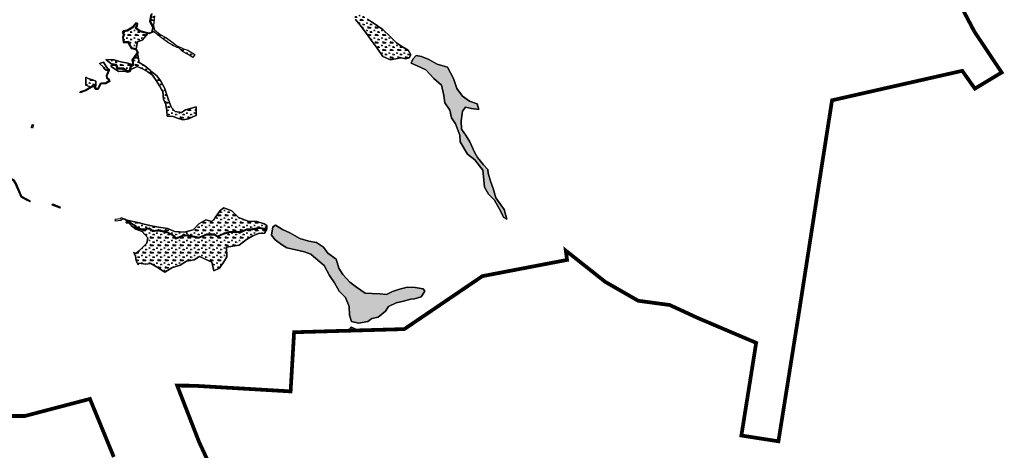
# Model space of a CAD drawing. Extents: x -23778 to 2010688, y -9045 to 873115.
# Tile 15 of 23: x 2005435 to 2010688, y 854028 to 856324. Entities that reach past the tile are written whole.
import ezdxf

# ---------------------------------------------------------------- set-up
doc = ezdxf.new("R2010")
doc.units = 0
doc.header["$MEASUREMENT"] = 0
doc.linetypes.add('PHANTOM2', pattern=[1.25, 0.625, -0.125, 0.125, -0.125, 0.125, -0.125])
for name, color, linetype in [('ce-prop-main', 4, 'PHANTOM2'), ('ce-wtln-abfp', 1, 'Continuous'), ('ce-wtln-ajrs', 1, 'Continuous'), ('ce-wtln-patt', 8, 'Continuous')]:
    doc.layers.add(name, color=color, linetype=linetype)
pattern_1 = [(0, (12, 0.8), (40, 40), [6, -1.2, 1.6, -1.2, 6, -24]), (0, (10, 2), (40, 40), [4, -3, 6, -3, 4, -20]), (0, (24, 18), (40, 40), [5, -2, 5, -28]), (0, (4, 26), (40, 40), [2, -4, 2, -32]), (90, (8, 26), (-40, 40), [3.6, -36.4]), (90, (20, 2), (-40, 40), [4, -36]), (90, (30, 18), (-40, 40), [4, -36]), (45, (25.2, 1.6), (0, 40), [4, -52.5685425]), (135, (14.8, 1.6), (-40, 4e-15), [4, -52.5685425]), (63.4349488, (24, 1.8), (2e-09, 40), [4, -85.4427191]), (75.96375653, (22, 2), (1e-09, 39.999999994), [4, -160.92422504]), (75.96375653, (32, 18), (1e-09, 39.999999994), [3.2, -161.72422504]), (75.96375653, (8.8, 26), (1e-09, 39.999999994), [2.8, -162.12422504]), (104.03624347, (18, 2), (-1e-09, 39.999999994), [4, -160.92422504]), (104.03624347, (28, 18), (-1e-09, 39.999999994), [3.2, -161.72422504]), (104.03624347, (7.2, 26), (-1e-09, 39.999999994), [2.8, -162.12422504]), (116.5650512, (16, 1.8), (-2e-08, 40), [4, -85.4426719])]

msp = doc.modelspace()

# ---------------------------------------------------------------- hatches: boundary and pattern name
at = {"layer": 'ce-wtln-patt'}
h = msp.add_hatch(dxfattribs=at)
h.set_pattern_fill('GRASS2', color=256, scale=40)
h.set_pattern_definition(pattern_1)
h.paths.add_polyline_path([(2006164.4, 856355.7), (2006139.7, 856355.9), (2006132.4, 856316.2), (2006148.1, 856283.1), (2006146.2, 856275.4), (2006143.2, 856263.3), (2006164.3, 856248.3), (2006190.9, 856227.4), (2006228.6, 856199.8), (2006259.8, 856183.1), (2006285.3, 856172.9), (2006303, 856154.1), (2006334.5, 856137.9), (2006359.3, 856123.2), (2006369.6, 856138.9), (2006331.5, 856161), (2006309.3, 856169), (2006271.6, 856185.8), (2006246.6, 856205.9), (2006218.8, 856227.4), (2006185.3, 856244.4), (2006154.3, 856270.3), (2006149.5, 856291.2), (2006154.4, 856344)])
h = msp.add_hatch(dxfattribs=at)
h.set_pattern_fill('GRASS2', color=256, scale=40)
h.set_pattern_definition(pattern_1)
h.paths.add_polyline_path([(2007221.4, 856347.3), (2007213, 856347.4), (2007227.2, 856324.1), (2007251.3, 856293.9), (2007267.6, 856273.5), (2007285.1, 856249.7), (2007311, 856214.5), (2007342.5, 856171.6), (2007372.5, 856127.4), (2007414.1, 856110.7), (2007468.4, 856120.1), (2007495.8, 856114.9), (2007513.9, 856120.4), (2007522.2, 856136.2), (2007507.3, 856161.9), (2007468.9, 856183.9), (2007445.2, 856200.2), (2007414, 856233.3), (2007372.6, 856272), (2007344.2, 856290.9), (2007331.4, 856299.4), (2007312.7, 856312.6), (2007291.6, 856327.5), (2007279.8, 856335.8), (2007266.2, 856346.7), (2007265.9, 856346.9), (2007224.3, 856347.3), (2007225.3, 856346.3), (2007224, 856344.8)])
h = msp.add_hatch(dxfattribs=at)
h.set_pattern_fill('GRASS2', color=256, scale=40)
h.set_pattern_definition(pattern_1)
h.paths.add_polyline_path([(2006118.8, 856250), (2006075.4, 856261.7), (2006053.4, 856278.5), (2006059.9, 856290.5), (2006061.2, 856300.9), (2006056.2, 856302.9), (2006038.4, 856281.7), (2006010.9, 856265), (2005989.1, 856260.9), (2005985.9, 856256), (2005994.1, 856242.9), (2005987.3, 856229.3), (2005990.2, 856206), (2006015, 856207.2), (2006032.5, 856174.5), (2006057.1, 856168.3), (2006064.5, 856206.6), (2006088.3, 856214.5)])
h = msp.add_hatch(dxfattribs=at)
h.set_pattern_fill('GRASS2', color=256, scale=40)
h.set_pattern_definition(pattern_1)
h.paths.add_polyline_path([(2005988.3, 856061.2), (2005955.6, 856061.8), (2005948.6, 856081.6), (2005931.1, 856083.6), (2005920.9, 856075.9), (2005922.9, 856074.2), (2005962.7, 856047.4), (2005994.4, 856048.9), (2006010.3, 856044.3), (2006025.4, 856047.4), (2006028.7, 856057.6), (2006062.3, 856074), (2006093.9, 856060.4), (2006118.1, 856045.6), (2006143.2, 856029), (2006163.7, 855998.9), (2006180.8, 855971.9), (2006192, 855951.4), (2006198.1, 855940.3), (2006203, 855900.8), (2006215.3, 855871.3), (2006220.5, 855837.9), (2006222.6, 855810.3), (2006254.7, 855807.3), (2006277.1, 855798.4), (2006305.7, 855790.3), (2006336.2, 855794.9), (2006361.6, 855807.9), (2006375.9, 855813.1), (2006375.9, 855859.8), (2006320.4, 855842.5), (2006299.2, 855828.8), (2006263.9, 855834.2), (2006242.5, 855858.4), (2006225.1, 855907.2), (2006207.7, 855960.7), (2006188.2, 855996.3), (2006166.7, 856024.1), (2006140.6, 856046.5), (2006133.9, 856052.2), (2006124.6, 856059.7), (2006102.5, 856077.7), (2006073.3, 856096.6), (2006065.7, 856134), (2006063.5, 856144.5), (2006058.3, 856137.3), (2006051, 856127.4), (2006038.1, 856109.7), (2006043, 856083.9), (2006029.9, 856073.4), (2006023.4, 856049), (2006010, 856046.3)])
h = msp.add_hatch(dxfattribs=at)
h.set_pattern_fill('GRASS2', color=256, scale=40)
h.set_pattern_definition(pattern_1)
h.paths.add_polyline_path([(2006375.9, 855813.1), (2006375.9, 855859.8), (2006320.4, 855842.5), (2006299.2, 855828.8), (2006263.9, 855834.2), (2006242.5, 855858.4), (2006225.1, 855907.2), (2006207.7, 855960.7), (2006188.2, 855996.3), (2006166.7, 856024.1), (2006140.6, 856046.5), (2006133.9, 856052.2), (2006124.6, 856059.7), (2006102.5, 856077.7), (2006073.3, 856096.6), (2006065.7, 856134), (2006063.5, 856144.5), (2006058.3, 856137.3), (2006051, 856127.4), (2006038.1, 856109.7), (2006043, 856083.9), (2006029.9, 856073.4), (2006022.8, 856046.9), (2006025.4, 856047.4), (2006028.7, 856057.6), (2006062.3, 856074), (2006093.9, 856060.4), (2006118.1, 856045.6), (2006143.2, 856029), (2006163.7, 855998.9), (2006180.8, 855971.9), (2006192, 855951.4), (2006198.1, 855940.3), (2006203, 855900.8), (2006215.3, 855871.3), (2006220.5, 855837.9), (2006222.6, 855810.3), (2006254.7, 855807.3), (2006277.1, 855798.4), (2006305.7, 855790.3), (2006336.2, 855794.9), (2006361.6, 855807.9)], flags=17)
h = msp.add_hatch(dxfattribs=at)
h.set_pattern_fill('GRASS2', color=256, scale=40)
h.set_pattern_definition(pattern_1)
h.paths.add_polyline_path([(2007750.1, 856011.1), (2007717.9, 856070.5), (2007662.2, 856087.5), (2007618.4, 856112.5), (2007579.6, 856127.3), (2007550.3, 856133.8), (2007531.9, 856112.7), (2007523.7, 856093), (2007551.9, 856080.1), (2007602.9, 856057.4), (2007645.5, 856011), (2007686.3, 855974), (2007697.4, 855919.1), (2007703, 855881.1), (2007729.6, 855842), (2007739, 855801.4), (2007759.8, 855767.9), (2007783.6, 855708), (2007785.8, 855673), (2007824.2, 855606.9), (2007864.3, 855577.6), (2007905.5, 855522.2), (2007910.3, 855487.2), (2007914.6, 855431.9), (2007935.5, 855393.5), (2007968.9, 855361.8), (2007993.2, 855317.7), (2008018.1, 855268.5), (2008033.6, 855260.4), (2008020.1, 855311.7), (2007976.2, 855374.3), (2007960.4, 855424.6), (2007947.5, 855463.9), (2007935.3, 855506.2), (2007933.4, 855525.7), (2007909.1, 855550.6), (2007878.3, 855589.3), (2007864.1, 855614.8), (2007836.4, 855672.2), (2007817.5, 855704.9), (2007791.6, 855740.6), (2007790.6, 855785.3), (2007796.9, 855836.6), (2007813.2, 855858), (2007845.1, 855850.8), (2007884, 855845.3), (2007876.6, 855874.7), (2007835.3, 855889.9), (2007797.8, 855916.7), (2007766.8, 855957.5)])
h = msp.add_hatch(dxfattribs=at)
h.set_pattern_fill('GRASS2', color=256, scale=40)
h.set_pattern_definition(pattern_1)
h.paths.add_polyline_path([(2005881.4, 856096.7), (2005861.3, 856091.1), (2005881.8, 856070.4), (2005887.9, 856062), (2005896.8, 856054.8), (2005907.8, 856052.3), (2005908.1, 856059.9), (2005905.6, 856060.7)])
h = msp.add_hatch(dxfattribs=at)
h.set_pattern_fill('GRASS2', color=256, scale=40)
h.set_pattern_definition(pattern_1)
h.paths.add_polyline_path([(2006034.6, 856084.4), (2006012.4, 856092.6), (2005975.6, 856099.1), (2005962.7, 856102.6), (2005939.7, 856110.5), (2005929.1, 856110.2), (2005894.1, 856111.9), (2005895.6, 856109.4), (2005927.9, 856085.9), (2005929.2, 856087.8), (2005951.5, 856085.3), (2005958.4, 856065.7), (2005989.5, 856065.2), (2006010.9, 856050.5), (2006020.2, 856052.4), (2006026.4, 856075.7), (2006036.4, 856083.7)])
h = msp.add_hatch(dxfattribs=at)
h.set_pattern_fill('GRASS2', color=256, scale=40)
h.set_pattern_definition(pattern_1)
h.paths.add_polyline_path([(2005842.1, 855996.8), (2005829, 856001.4), (2005800.7, 856010), (2005788.7, 856017.8), (2005788.8, 856004.5), (2005788.3, 855975.7), (2005805.5, 855968), (2005812, 855964.1), (2005826.4, 855972.3), (2005832, 855972.8), (2005839.2, 855962), (2005840.2, 855967.3), (2005841.4, 855972.6)])
h = msp.add_hatch(dxfattribs=at)
h.set_pattern_fill('GRASS2', color=256, scale=40)
h.set_pattern_definition(pattern_1)
h.paths.add_polyline_path([(2006739, 855236), (2006700.2, 855247.3), (2006654.1, 855249.8), (2006602.3, 855269.8), (2006567.1, 855304.1), (2006523.9, 855321.1), (2006504.1, 855305.9), (2006477.1, 855266.5), (2006460.5, 855248.8), (2006428.7, 855257.6), (2006391.5, 855236.2), (2006361, 855204.1), (2006313.7, 855192), (2006261, 855194.4), (2006226.3, 855211.4), (2006176.5, 855217.2), (2006128.9, 855225.9), (2006085.1, 855237.8), (2006074.5, 855240.4), (2006041.2, 855248.4), (2006008.6, 855255), (2006008.2, 855253.6), (2006030.1, 855239.5), (2006048.8, 855228.8), (2006061.9, 855213.5), (2006082.8, 855208.2), (2006099.4, 855207.5), (2006128, 855212.6), (2006144.8, 855197.6), (2006174.7, 855201.2), (2006207.5, 855195.7), (2006226.4, 855189.6), (2006258.2, 855173.4), (2006268.7, 855159.4), (2006304.4, 855172.9), (2006332.5, 855177.3), (2006350.7, 855170.9), (2006378.1, 855166.3), (2006389.5, 855162.5), (2006403.2, 855168.9), (2006431.7, 855180), (2006475, 855179.9), (2006490.5, 855170), (2006507.9, 855177.8), (2006527.3, 855185), (2006555.1, 855192.8), (2006594.6, 855194.8), (2006614.4, 855192.9), (2006644.6, 855207.2), (2006668.9, 855207), (2006697.3, 855211.7), (2006712.7, 855215.4), (2006729.3, 855212), (2006753.5, 855211), (2006753.2, 855227.5)])
h = msp.add_hatch(dxfattribs=at)
h.set_pattern_fill('GRASS2', color=256, scale=40)
h.set_pattern_definition(pattern_1)
h.paths.add_polyline_path([(2006538, 855110.8), (2006606.3, 855121.7), (2006644.5, 855152.7), (2006674.6, 855170.4), (2006708.8, 855183.6), (2006740.9, 855185.7), (2006753.3, 855208), (2006728.9, 855209), (2006712.8, 855212.3), (2006697.9, 855208.7), (2006669.2, 855204), (2006645.3, 855204.2), (2006614.9, 855189.8), (2006594.5, 855191.8), (2006555.6, 855189.9), (2006528.3, 855182.2), (2006509.1, 855175), (2006490.2, 855166.6), (2006474.2, 855176.9), (2006432.2, 855177), (2006404.4, 855166.1), (2006389.7, 855159.3), (2006377.4, 855163.4), (2006349.9, 855168), (2006332.2, 855174.2), (2006305.2, 855170), (2006267.6, 855155.8), (2006256.2, 855171), (2006225.3, 855186.8), (2006206.8, 855192.7), (2006174.6, 855198.2), (2006154.1, 855195.7), (2006143.8, 855194.4), (2006127.1, 855209.4), (2006099.6, 855204.5), (2006082.4, 855205.2), (2006060.3, 855210.8), (2006046.8, 855226.5), (2006028.5, 855236.9), (2006014.5, 855246), (2006007, 855250.8), (2006002.8, 855240.4), (2006018.2, 855238.7), (2006029.8, 855226.1), (2006055, 855206.8), (2006088.3, 855195.3), (2006118, 855161.3), (2006112.6, 855132.1), (2006075, 855094.1), (2006054.8, 855077.9), (2006044.4, 855083), (2006049.4, 855068.9), (2006052.5, 855066.2), (2006055.7, 855038.9), (2006066.6, 855017.6), (2006071.6, 855025.6), (2006108.3, 855021.3), (2006135.1, 855023.2), (2006165.7, 855006.3), (2006209.9, 854978), (2006247.3, 855001.2), (2006291.9, 855015.7), (2006324.3, 855036.3), (2006366.3, 855044.1), (2006393.7, 855061.9), (2006460.9, 855031.2), (2006470.1, 854984.3), (2006501.9, 854998.5), (2006527.7, 855039.1), (2006539.4, 855060)])
h = msp.add_hatch(dxfattribs=at)
h.set_pattern_fill('GRASS2', color=256, scale=40)
h.set_pattern_definition(pattern_1)
h.paths.add_polyline_path([(2007403.2, 854794.4), (2007443.9, 854813.8), (2007482.9, 854823.6), (2007522.2, 854833.9), (2007540.7, 854835.2), (2007578, 854845.7), (2007596.6, 854876.8), (2007587.2, 854888.5), (2007545.2, 854896.7), (2007502.1, 854897.5), (2007456.5, 854885.5), (2007424.9, 854874.4), (2007391.8, 854858.9), (2007356.1, 854863.1), (2007313.4, 854863.7), (2007277.9, 854866.5), (2007232.5, 854897.5), (2007196.2, 854925.1), (2007159.6, 854965.7), (2007137, 854998.9), (2007123.2, 855046.5), (2007079.6, 855078.4), (2007055.5, 855111.2), (2007017.8, 855136), (2006977.1, 855143.1), (2006929.9, 855158.2), (2006876.8, 855186.7), (2006836.6, 855204.7), (2006800.8, 855229.3), (2006786.4, 855220.2), (2006778, 855174.7), (2006798.7, 855150), (2006832.1, 855125.4), (2006861.1, 855107.7), (2006907.9, 855097.6), (2006954.4, 855085.7), (2006988.2, 855073.2), (2007028.1, 855040.5), (2007059.2, 855012.8), (2007087.9, 854959.5), (2007113.9, 854921.4), (2007139, 854877.1), (2007173.1, 854842.9), (2007192.4, 854794.2), (2007195.4, 854749.2), (2007206.3, 854714), (2007243.5, 854705.6), (2007292.9, 854714.4), (2007313.9, 854730), (2007346.9, 854737.4), (2007387.2, 854770.3)])
h = msp.add_hatch(dxfattribs=at)
h.set_pattern_fill('GRASS2', color=256, scale=40)
h.set_pattern_definition(pattern_1)
h.paths.add_polyline_path([(2007232.6, 854672.1), (2007203.6, 854685.3), (2007192.9, 854667.7), (2007194, 854664.3), (2007230.5, 854665.3)])
h = msp.add_hatch(dxfattribs=at)
h.set_pattern_fill('GRASS2', color=256, scale=40)
h.set_pattern_definition(pattern_1)
h.paths.add_polyline_path([(2007249.8, 854669.1), (2007235.5, 854671.2), (2007233.7, 854665.4), (2007247.6, 854665.8)])

# ---------------------------------------------------------------- linework, layer by layer
at = {"layer": 'ce-prop-main', "color": 10, "linetype": 'Continuous', "flags": 128}
for points in [[(2010389.9, 856559.3, 20, 20, 0.037703), (2010528.5, 856260.9, 20, 20, 0), (2010674.2, 856042.4, 20, 20, 0), (2010531.3, 855956.3, 20, 20, 0), (2010464, 856051.4, 20, 20, 0), (2009769.3, 855894.2, 20, 20, 0), (2009714.2, 855542.7, 20, 20, 0), (2009591.6, 854755.1, 20, 20, 0), (2009483.2, 854076.1, 20, 20, 0), (2009285.6, 854106.9, 20, 20, 0), (2009364.5, 854601.2, 20, 20, 0), (2009053.6, 854733.3, 20, 20, 0), (2008903.5, 854802.7, 20, 20, 0), (2008735, 854825.4, 20, 20, 0), (2008559.6, 854926, 20, 20, 0), (2008348.8, 855092.6, 20, 20, 0), (2008355.5, 855043.1, 20, 20, 0), (2007903.8, 854956.7, 20, 20, 0), (2007487.5, 854674.3, 20, 20, 0), (2006899.1, 854657.6, 20, 20, 0), (2006880.5, 854342.2, 20, 20, 0), (2006368.5, 854372.2, 20, 20, 0), (2006275.3, 854373.2, 20, 20, 0), (2006392.3, 854072.2, 20, 20, 0), (2006660.9, 853495.7, 20, 20, 0)], [(2005937.2, 853992.5, 20, 20, 0), (2005809.9, 854302.1, 20, 20, 0), (2005463, 854211.1, 20, 20, 0), (2005199.9, 854211.1, 20, 20, 0), (2005213.8, 853714.6, 20, 20, 0)]]:
    msp.add_lwpolyline(points, format="xyseb", dxfattribs=at)
at = {"layer": 'ce-wtln-abfp'}
for p, q in [((2005931.1, 856083.6), (2005927.9, 856085.9)), ((2005912.1, 856059.7), (2005908.1, 856059.9)), ((2005758.4, 855934.7), (2005757, 855938.5)), ((2005502, 855765.8), (2005495.6, 855748.6)), ((2005502, 855765.8), (2005509.5, 855763)), ((2005509.5, 855763), (2005503.1, 855745.8)), ((2005503.1, 855745.8), (2005495.6, 855748.6)), ((2005491.1, 855352.7), (2005493.3, 855357.2)), ((2005609, 855334.2), (2005611.1, 855339.8)), ((2005652.5, 855324.5), (2005611.1, 855339.8)), ((2005650.5, 855318.9), (2005609, 855334.2)), ((2005650.5, 855318.9), (2005652.5, 855324.5)), ((2005946.3, 855248.9), (2005944.8, 855258.8)), ((2006753.3, 855208), (2006753.5, 855211)), ((2007230.5, 854665.3), (2007232.6, 854672.1)), ((2007230.5, 854665.3), (2007232.6, 854672.1)), ((2007230.5, 854665.3), (2007233.7, 854665.4)), ((2007235.5, 854671.2), (2007232.6, 854672.1)), ((2007233.7, 854665.4), (2007235.5, 854671.2)), ((2007233.7, 854665.4), (2007235.5, 854671.2))]:
    msp.add_line(p, q, dxfattribs=at)
for points in [[(2006135.3, 856353.8), (2006128.2, 856315.6), (2006143.9, 856282.7), (2006137.7, 856257.9), (2006125.9, 856252.2), (2006077.2, 856265.4), (2006058.6, 856279.6), (2006063.8, 856289.3), (2006065.5, 856303.5), (2006055.1, 856307.7), (2006035.7, 856284.8), (2006009.4, 856268.8), (2005986.6, 856264.5), (2005981.2, 856256), (2005989.5, 856242.7), (2005983.2, 856230), (2005986.7, 856201.9), (2006012.7, 856203), (2006029.8, 856171.1), (2006054.4, 856164.9), (2006062.5, 856149.8), (2006033.8, 856110.6), (2006038.7, 856085.5), (2006026.4, 856075.7), (2006020.2, 856052.4), (2006010.9, 856050.5), (2005989.5, 856065.2), (2005958.4, 856065.7), (2005951.5, 856085.3), (2005929.2, 856087.8), (2005927.9, 856085.9)], [(2006139.7, 856356.1), (2006132.4, 856316.2), (2006148.1, 856283.1), (2006141.2, 856255.1), (2006126.3, 856248), (2006075.4, 856261.7), (2006053.4, 856278.5), (2006059.9, 856290.5), (2006061.2, 856300.9), (2006056.2, 856302.9), (2006038.4, 856281.7), (2006010.9, 856265), (2005989.1, 856260.9), (2005985.9, 856256), (2005994.1, 856242.9), (2005987.3, 856229.3), (2005990.2, 856206), (2006015, 856207.2), (2006032.5, 856174.5), (2006057.1, 856168.3), (2006067.2, 856149.4), (2006038.1, 856109.7), (2006043, 856083.9), (2006029.9, 856073.4), (2006023.4, 856049), (2006010, 856046.3), (2005988.3, 856061.2), (2005955.6, 856061.8), (2005948.6, 856081.6), (2005931.1, 856083.6)], [(2005908.1, 856059.9), (2005907.8, 856052.3), (2005903.6, 856042.8), (2005895.7, 856024.7), (2005897.7, 856013.9), (2005909.3, 856005.4), (2005911, 855997.2), (2005893.4, 855985.8), (2005871.9, 855986), (2005865.3, 855983.1), (2005851, 855956.1), (2005846.8, 855956.3), (2005842.7, 855956.5), (2005832, 855972.8), (2005826.4, 855972.3), (2005785.5, 855949.1), (2005757, 855938.5)], [(2005912.1, 856059.7), (2005911.7, 856051.3), (2005907.2, 856041.1), (2005899.9, 856024.2), (2005901.4, 856016.2), (2005912.9, 856007.7), (2005915.4, 855995.3), (2005894.6, 855981.8), (2005872.7, 855982), (2005868.2, 855980), (2005853.4, 855952), (2005846.6, 855952.3), (2005840.5, 855952.6), (2005830, 855968.6), (2005827.6, 855968.4), (2005787.2, 855945.4), (2005758.4, 855934.7)], [(2005491.1, 855352.7), (2005468.1, 855363.7), (2005443.2, 855378.1), (2005413.1, 855447.2), (2005412.1, 855449.7), (2005403.7, 855463), (2005343.5, 855499.4), (2005301.1, 855488.9)], [(2005493.3, 855357.2), (2005470.5, 855368.1), (2005447.1, 855381.6), (2005417.7, 855449.2), (2005416.5, 855452), (2005407.4, 855466.7), (2005344.3, 855504.7), (2005301.8, 855494.2)], [(2006753.5, 855211), (2006729.3, 855212), (2006712.7, 855215.4), (2006697.3, 855211.7), (2006668.9, 855207), (2006644.6, 855207.2), (2006614.4, 855192.9), (2006594.6, 855194.8), (2006555.1, 855192.8), (2006527.3, 855185), (2006507.9, 855177.8), (2006490.5, 855170), (2006475, 855179.9), (2006431.7, 855180), (2006403.2, 855168.9), (2006389.5, 855162.5), (2006378.1, 855166.3), (2006350.7, 855170.9), (2006332.5, 855177.3), (2006304.4, 855172.9), (2006268.7, 855159.4), (2006258.2, 855173.4), (2006226.4, 855189.6), (2006207.5, 855195.7), (2006174.7, 855201.2), (2006144.8, 855197.6), (2006128, 855212.6), (2006099.4, 855207.5), (2006082.8, 855208.2), (2006061.9, 855213.5), (2006048.8, 855228.8), (2006030.1, 855239.5), (2006010.2, 855252.4), (2005995.5, 855261.1), (2005976.2, 855267.7), (2005970.6, 855262.7), (2005944.8, 855258.8)], [(2006753.3, 855208), (2006728.9, 855209), (2006712.8, 855212.3), (2006697.9, 855208.7), (2006669.2, 855204), (2006645.3, 855204.2), (2006614.9, 855189.8), (2006594.5, 855191.8), (2006555.6, 855189.9), (2006528.3, 855182.2), (2006509.1, 855175), (2006490.2, 855166.6), (2006474.2, 855176.9), (2006432.2, 855177), (2006404.4, 855166.1), (2006389.7, 855159.3), (2006377.4, 855163.4), (2006349.9, 855168), (2006332.2, 855174.2), (2006305.2, 855170), (2006267.6, 855155.8), (2006256.2, 855171), (2006225.3, 855186.8), (2006206.8, 855192.7), (2006174.6, 855198.2), (2006143.8, 855194.4), (2006127.1, 855209.4), (2006099.6, 855204.5), (2006082.4, 855205.2), (2006060.3, 855210.8), (2006046.8, 855226.5), (2006028.5, 855236.9), (2006008.6, 855249.9), (2005994.3, 855258.4), (2005982.8, 855260.2), (2005975, 855253.3), (2005946.3, 855248.9)]]:
    msp.add_lwpolyline(points, dxfattribs=at)
at = {"layer": 'ce-wtln-ajrs'}
for points in [[(2006154.4, 856344), (2006149.5, 856291.2), (2006154.3, 856270.3), (2006185.3, 856244.4), (2006218.8, 856227.4), (2006246.6, 856205.9), (2006271.6, 856185.8), (2006309.3, 856169), (2006331.5, 856161), (2006369.6, 856138.9), (2006359.3, 856123.2), (2006334.5, 856137.9), (2006303, 856154.1), (2006285.3, 856172.9), (2006259.8, 856183.1), (2006228.6, 856199.8), (2006190.9, 856227.4), (2006164.3, 856248.3), (2006143.2, 856263.3), (2006143.2, 856263.3), (2006146.2, 856275.4), (2006148.1, 856283.1), (2006132.4, 856316.2), (2006139.7, 856356.1)], [(2007291.6, 856327.5), (2007312.7, 856312.6), (2007331.4, 856299.4), (2007344.2, 856290.9), (2007372.6, 856272), (2007414, 856233.3), (2007445.2, 856200.2), (2007468.9, 856183.9), (2007507.3, 856161.9), (2007522.2, 856136.2), (2007513.9, 856120.4), (2007495.8, 856114.9), (2007468.4, 856120.1), (2007414.1, 856110.7), (2007372.5, 856127.4), (2007342.5, 856171.6), (2007311, 856214.5), (2007285.1, 856249.7), (2007267.6, 856273.5), (2007251.3, 856293.9), (2007227.2, 856324.1)]]:
    msp.add_lwpolyline(points, dxfattribs=at)
for points in [[(2006057.1, 856168.3), (2006032.5, 856174.5), (2006015, 856207.2), (2005990.2, 856206), (2005987.3, 856229.3), (2005994.1, 856242.9), (2005985.9, 856256), (2005989.1, 856260.9), (2006010.9, 856265), (2006038.4, 856281.7), (2006056.2, 856302.9), (2006061.2, 856300.9), (2006059.9, 856290.5), (2006053.4, 856278.5), (2006075.4, 856261.7), (2006118.8, 856250), (2006088.3, 856214.5), (2006064.5, 856206.6), (2006057.1, 856168.3)], [(2005931.1, 856083.6), (2005948.6, 856081.6), (2005955.6, 856061.8), (2005988.3, 856061.2), (2006010, 856046.3), (2006023.4, 856049), (2006029.9, 856073.4), (2006043, 856083.9), (2006038.1, 856109.7), (2006051, 856127.4), (2006058.3, 856137.3), (2006063.5, 856144.5), (2006065.7, 856134), (2006073.3, 856096.6), (2006102.5, 856077.7), (2006124.6, 856059.7), (2006133.9, 856052.2), (2006140.6, 856046.5), (2006166.7, 856024.1), (2006188.2, 855996.3), (2006207.7, 855960.7), (2006225.1, 855907.2), (2006242.5, 855858.4), (2006263.9, 855834.2), (2006299.2, 855828.8), (2006320.4, 855842.5), (2006375.9, 855859.8), (2006375.9, 855813.1), (2006361.6, 855807.9), (2006336.2, 855794.9), (2006305.7, 855790.3), (2006277.1, 855798.4), (2006254.7, 855807.3), (2006222.6, 855810.3), (2006220.5, 855837.9), (2006215.3, 855871.3), (2006203, 855900.8), (2006198.1, 855940.3), (2006192, 855951.4), (2006180.8, 855971.9), (2006163.7, 855998.9), (2006143.2, 856029), (2006118.1, 856045.6), (2006093.9, 856060.4), (2006062.3, 856074), (2006028.7, 856057.6), (2006025.4, 856047.4), (2006010.3, 856044.3), (2005994.4, 856048.9), (2005962.7, 856047.4), (2005922.9, 856074.2), (2005920.9, 856075.9), (2005931.1, 856083.6)], [(2007523.7, 856093), (2007531.9, 856112.7), (2007550.3, 856133.8), (2007579.6, 856127.3), (2007618.4, 856112.5), (2007662.2, 856087.5), (2007717.9, 856070.5), (2007750.1, 856011.1), (2007766.8, 855957.5), (2007797.8, 855916.7), (2007835.3, 855889.9), (2007876.6, 855874.7), (2007884, 855845.3), (2007845.1, 855850.8), (2007813.2, 855858), (2007796.9, 855836.6), (2007790.6, 855785.3), (2007791.6, 855740.6), (2007817.5, 855704.9), (2007836.4, 855672.2), (2007864.1, 855614.8), (2007878.3, 855589.3), (2007909.1, 855550.6), (2007933.4, 855525.7), (2007935.3, 855506.2), (2007947.5, 855463.9), (2007960.4, 855424.6), (2007976.2, 855374.3), (2008020.1, 855311.7), (2008033.6, 855260.4), (2008018.1, 855268.5), (2007993.2, 855317.7), (2007968.9, 855361.8), (2007935.5, 855393.5), (2007914.6, 855431.9), (2007910.3, 855487.2), (2007905.5, 855522.2), (2007864.3, 855577.6), (2007824.2, 855606.9), (2007785.8, 855673), (2007783.6, 855708), (2007759.8, 855767.9), (2007739, 855801.4), (2007729.6, 855842), (2007703, 855881.1), (2007697.4, 855919.1), (2007686.3, 855974), (2007645.5, 856011), (2007602.9, 856057.4), (2007551.9, 856080.1), (2007523.7, 856093)], [(2005908.1, 856059.9), (2005907.8, 856052.3), (2005896.8, 856054.8), (2005887.9, 856062), (2005881.8, 856070.4), (2005861.3, 856091.1), (2005881.4, 856096.7), (2005905.6, 856060.7), (2005908.1, 856059.9)], [(2006036.4, 856083.7), (2006026.4, 856075.7), (2006020.2, 856052.4), (2006010.9, 856050.5), (2005989.5, 856065.2), (2005958.4, 856065.7), (2005951.5, 856085.3), (2005929.2, 856087.8), (2005927.9, 856085.9), (2005895.6, 856109.4), (2005894.1, 856111.9), (2005929.1, 856110.2), (2005939.7, 856110.5), (2005962.7, 856102.6), (2005975.6, 856099.1), (2006012.4, 856092.6), (2006034.6, 856084.4), (2006036.4, 856083.7)], [(2005840.2, 855967.3), (2005839.2, 855962), (2005832, 855972.8), (2005826.4, 855972.3), (2005812, 855964.1), (2005805.5, 855968), (2005788.3, 855975.7), (2005788.8, 856004.5), (2005788.7, 856017.8), (2005800.7, 856010), (2005829, 856001.4), (2005842.1, 855996.8), (2005841.4, 855972.6), (2005840.2, 855967.3)], [(2006654.1, 855249.8), (2006700.2, 855247.3), (2006739, 855236), (2006753.2, 855227.5), (2006753.5, 855211), (2006729.3, 855212), (2006712.7, 855215.4), (2006697.3, 855211.7), (2006668.9, 855207), (2006644.6, 855207.2), (2006614.4, 855192.9), (2006594.6, 855194.8), (2006555.1, 855192.8), (2006527.3, 855185), (2006507.9, 855177.8), (2006490.5, 855170), (2006475, 855179.9), (2006431.7, 855180), (2006403.2, 855168.9), (2006389.5, 855162.5), (2006378.1, 855166.3), (2006350.7, 855170.9), (2006332.5, 855177.3), (2006304.4, 855172.9), (2006268.7, 855159.4), (2006258.2, 855173.4), (2006226.4, 855189.6), (2006207.5, 855195.7), (2006174.7, 855201.2), (2006144.8, 855197.6), (2006128, 855212.6), (2006099.4, 855207.5), (2006082.8, 855208.2), (2006061.9, 855213.5), (2006048.8, 855228.8), (2006030.1, 855239.5), (2006008.2, 855253.6), (2006008.6, 855255), (2006041.2, 855248.4), (2006074.5, 855240.4), (2006085.1, 855237.8), (2006128.9, 855225.9), (2006176.5, 855217.2), (2006226.3, 855211.4), (2006261, 855194.4), (2006313.7, 855192), (2006361, 855204.1), (2006391.5, 855236.2), (2006428.7, 855257.6), (2006460.5, 855248.8), (2006477.1, 855266.5), (2006504.1, 855305.9), (2006523.9, 855321.1), (2006567.1, 855304.1), (2006602.3, 855269.8), (2006654.1, 855249.8)], [(2006082.4, 855205.2), (2006099.6, 855204.5), (2006127.1, 855209.4), (2006143.8, 855194.4), (2006154.1, 855195.7), (2006174.6, 855198.2), (2006206.8, 855192.7), (2006225.3, 855186.8), (2006256.2, 855171), (2006267.6, 855155.8), (2006305.2, 855170), (2006332.2, 855174.2), (2006349.9, 855168), (2006377.4, 855163.4), (2006389.7, 855159.3), (2006404.4, 855166.1), (2006432.2, 855177), (2006474.2, 855176.9), (2006490.2, 855166.6), (2006509.1, 855175), (2006528.3, 855182.2), (2006555.6, 855189.9), (2006594.5, 855191.8), (2006614.9, 855189.8), (2006645.3, 855204.2), (2006669.2, 855204), (2006697.9, 855208.7), (2006712.8, 855212.3), (2006728.9, 855209), (2006753.3, 855208), (2006740.9, 855185.7), (2006708.8, 855183.6), (2006674.6, 855170.4), (2006644.5, 855152.7), (2006606.3, 855121.7), (2006538, 855110.8), (2006539.4, 855060), (2006527.7, 855039.1), (2006501.9, 854998.5), (2006470.1, 854984.3), (2006460.9, 855031.2), (2006393.7, 855061.9), (2006366.3, 855044.1), (2006324.3, 855036.3), (2006291.9, 855015.7), (2006247.3, 855001.2), (2006209.9, 854978), (2006165.7, 855006.3), (2006135.1, 855023.2), (2006108.3, 855021.3), (2006071.6, 855025.6), (2006066.6, 855017.6), (2006055.7, 855038.9), (2006052.5, 855066.2), (2006049.4, 855068.9), (2006044.4, 855083), (2006054.8, 855077.9), (2006075, 855094.1), (2006112.6, 855132.1), (2006118, 855161.3), (2006088.3, 855195.3), (2006055, 855206.8), (2006029.8, 855226.1), (2006018.2, 855238.7), (2006002.8, 855240.4), (2006007, 855250.8), (2006014.5, 855246), (2006028.5, 855236.9), (2006046.8, 855226.5), (2006060.3, 855210.8), (2006082.4, 855205.2)], [(2006786.4, 855220.2), (2006800.8, 855229.3), (2006836.6, 855204.7), (2006876.8, 855186.7), (2006929.9, 855158.2), (2006977.1, 855143.1), (2007017.8, 855136), (2007055.5, 855111.2), (2007079.6, 855078.4), (2007123.2, 855046.5), (2007137, 854998.9), (2007159.6, 854965.7), (2007196.2, 854925.1), (2007232.5, 854897.5), (2007277.9, 854866.5), (2007313.4, 854863.7), (2007356.1, 854863.1), (2007391.8, 854858.9), (2007424.9, 854874.4), (2007456.5, 854885.5), (2007502.1, 854897.5), (2007545.2, 854896.7), (2007587.2, 854888.5), (2007596.6, 854876.8), (2007578, 854845.7), (2007540.7, 854835.2), (2007522.2, 854833.9), (2007482.9, 854823.6), (2007443.9, 854813.8), (2007403.2, 854794.4), (2007387.2, 854770.3), (2007346.9, 854737.4), (2007313.9, 854730), (2007292.9, 854714.4), (2007243.5, 854705.6), (2007206.3, 854714), (2007195.4, 854749.2), (2007192.4, 854794.2), (2007173.1, 854842.9), (2007139, 854877.1), (2007113.9, 854921.4), (2007087.9, 854959.5), (2007059.2, 855012.8), (2007028.1, 855040.5), (2006988.2, 855073.2), (2006954.4, 855085.7), (2006907.9, 855097.6), (2006861.1, 855107.7), (2006832.1, 855125.4), (2006798.7, 855150), (2006778, 855174.7), (2006786.4, 855220.2)], [(2007230.5, 854665.3), (2007194, 854664.3), (2007192.9, 854667.7), (2007203.6, 854685.3), (2007232.6, 854672.1), (2007230.5, 854665.3)], [(2007247.6, 854665.8), (2007233.7, 854665.4), (2007235.5, 854671.2), (2007249.8, 854669.1), (2007247.6, 854665.8)]]:
    msp.add_lwpolyline(points, close=True, dxfattribs=at)
at = {"layer": 'ce-wtln-ajrs', "color": 2, "flags": 128}
for points in [[(2006118.8, 856250), (2006075.4, 856261.7), (2006053.4, 856278.5), (2006059.9, 856290.5), (2006061.2, 856300.9), (2006056.2, 856302.9), (2006038.4, 856281.7), (2006010.9, 856265), (2005989.1, 856260.9), (2005985.9, 856256), (2005994.1, 856242.9), (2005987.3, 856229.3), (2005990.2, 856206), (2006015, 856207.2), (2006032.5, 856174.5), (2006057.1, 856168.3), (2006064.5, 856206.6), (2006088.3, 856214.5)], [(2005988.3, 856061.2), (2005955.6, 856061.8), (2005948.6, 856081.6), (2005931.1, 856083.6), (2005920.9, 856075.9), (2005922.9, 856074.2), (2005962.7, 856047.4), (2005994.4, 856048.9), (2006010.3, 856044.3), (2006025.4, 856047.4), (2006028.7, 856057.6), (2006062.3, 856074), (2006093.9, 856060.4), (2006118.1, 856045.6), (2006143.2, 856029), (2006163.7, 855998.9), (2006180.8, 855971.9), (2006192, 855951.4), (2006198.1, 855940.3), (2006203, 855900.8), (2006215.3, 855871.3), (2006220.5, 855837.9), (2006222.6, 855810.3), (2006254.7, 855807.3), (2006277.1, 855798.4), (2006305.7, 855790.3), (2006336.2, 855794.9), (2006361.6, 855807.9), (2006375.9, 855813.1), (2006375.9, 855859.8), (2006320.4, 855842.5), (2006299.2, 855828.8), (2006263.9, 855834.2), (2006242.5, 855858.4), (2006225.1, 855907.2), (2006207.7, 855960.7), (2006188.2, 855996.3), (2006166.7, 856024.1), (2006140.6, 856046.5), (2006133.9, 856052.2), (2006124.6, 856059.7), (2006102.5, 856077.7), (2006073.3, 856096.6), (2006065.7, 856134), (2006063.5, 856144.5), (2006058.3, 856137.3), (2006051, 856127.4), (2006038.1, 856109.7), (2006043, 856083.9), (2006029.9, 856073.4), (2006023.4, 856049), (2006010, 856046.3)], [(2006375.9, 855813.1), (2006375.9, 855859.8), (2006320.4, 855842.5), (2006299.2, 855828.8), (2006263.9, 855834.2), (2006242.5, 855858.4), (2006225.1, 855907.2), (2006207.7, 855960.7), (2006188.2, 855996.3), (2006166.7, 856024.1), (2006140.6, 856046.5), (2006133.9, 856052.2), (2006124.6, 856059.7), (2006102.5, 856077.7), (2006073.3, 856096.6), (2006065.7, 856134), (2006063.5, 856144.5), (2006058.3, 856137.3), (2006051, 856127.4), (2006038.1, 856109.7), (2006043, 856083.9), (2006029.9, 856073.4), (2006022.8, 856046.9), (2006025.4, 856047.4), (2006028.7, 856057.6), (2006062.3, 856074), (2006093.9, 856060.4), (2006118.1, 856045.6), (2006143.2, 856029), (2006163.7, 855998.9), (2006180.8, 855971.9), (2006192, 855951.4), (2006198.1, 855940.3), (2006203, 855900.8), (2006215.3, 855871.3), (2006220.5, 855837.9), (2006222.6, 855810.3), (2006254.7, 855807.3), (2006277.1, 855798.4), (2006305.7, 855790.3), (2006336.2, 855794.9), (2006361.6, 855807.9)], [(2007750.1, 856011.1), (2007717.9, 856070.5), (2007662.2, 856087.5), (2007618.4, 856112.5), (2007579.6, 856127.3), (2007550.3, 856133.8), (2007531.9, 856112.7), (2007523.7, 856093), (2007551.9, 856080.1), (2007602.9, 856057.4), (2007645.5, 856011), (2007686.3, 855974), (2007697.4, 855919.1), (2007703, 855881.1), (2007729.6, 855842), (2007739, 855801.4), (2007759.8, 855767.9), (2007783.6, 855708), (2007785.8, 855673), (2007824.2, 855606.9), (2007864.3, 855577.6), (2007905.5, 855522.2), (2007910.3, 855487.2), (2007914.6, 855431.9), (2007935.5, 855393.5), (2007968.9, 855361.8), (2007993.2, 855317.7), (2008018.1, 855268.5), (2008033.6, 855260.4), (2008020.1, 855311.7), (2007976.2, 855374.3), (2007960.4, 855424.6), (2007947.5, 855463.9), (2007935.3, 855506.2), (2007933.4, 855525.7), (2007909.1, 855550.6), (2007878.3, 855589.3), (2007864.1, 855614.8), (2007836.4, 855672.2), (2007817.5, 855704.9), (2007791.6, 855740.6), (2007790.6, 855785.3), (2007796.9, 855836.6), (2007813.2, 855858), (2007845.1, 855850.8), (2007884, 855845.3), (2007876.6, 855874.7), (2007835.3, 855889.9), (2007797.8, 855916.7), (2007766.8, 855957.5)], [(2005881.4, 856096.7), (2005861.3, 856091.1), (2005881.8, 856070.4), (2005887.9, 856062), (2005896.8, 856054.8), (2005907.8, 856052.3), (2005908.1, 856059.9), (2005905.6, 856060.7)], [(2006034.6, 856084.4), (2006012.4, 856092.6), (2005975.6, 856099.1), (2005962.7, 856102.6), (2005939.7, 856110.5), (2005929.1, 856110.2), (2005894.1, 856111.9), (2005895.6, 856109.4), (2005927.9, 856085.9), (2005929.2, 856087.8), (2005951.5, 856085.3), (2005958.4, 856065.7), (2005989.5, 856065.2), (2006010.9, 856050.5), (2006020.2, 856052.4), (2006026.4, 856075.7), (2006036.4, 856083.7)], [(2005842.1, 855996.8), (2005829, 856001.4), (2005800.7, 856010), (2005788.7, 856017.8), (2005788.8, 856004.5), (2005788.3, 855975.7), (2005805.5, 855968), (2005812, 855964.1), (2005826.4, 855972.3), (2005832, 855972.8), (2005839.2, 855962), (2005840.2, 855967.3), (2005841.4, 855972.6)], [(2006739, 855236), (2006700.2, 855247.3), (2006654.1, 855249.8), (2006602.3, 855269.8), (2006567.1, 855304.1), (2006523.9, 855321.1), (2006504.1, 855305.9), (2006477.1, 855266.5), (2006460.5, 855248.8), (2006428.7, 855257.6), (2006391.5, 855236.2), (2006361, 855204.1), (2006313.7, 855192), (2006261, 855194.4), (2006226.3, 855211.4), (2006176.5, 855217.2), (2006128.9, 855225.9), (2006085.1, 855237.8), (2006074.5, 855240.4), (2006041.2, 855248.4), (2006008.6, 855255), (2006008.2, 855253.6), (2006030.1, 855239.5), (2006048.8, 855228.8), (2006061.9, 855213.5), (2006082.8, 855208.2), (2006099.4, 855207.5), (2006128, 855212.6), (2006144.8, 855197.6), (2006174.7, 855201.2), (2006207.5, 855195.7), (2006226.4, 855189.6), (2006258.2, 855173.4), (2006268.7, 855159.4), (2006304.4, 855172.9), (2006332.5, 855177.3), (2006350.7, 855170.9), (2006378.1, 855166.3), (2006389.5, 855162.5), (2006403.2, 855168.9), (2006431.7, 855180), (2006475, 855179.9), (2006490.5, 855170), (2006507.9, 855177.8), (2006527.3, 855185), (2006555.1, 855192.8), (2006594.6, 855194.8), (2006614.4, 855192.9), (2006644.6, 855207.2), (2006668.9, 855207), (2006697.3, 855211.7), (2006712.7, 855215.4), (2006729.3, 855212), (2006753.5, 855211), (2006753.2, 855227.5)], [(2006538, 855110.8), (2006606.3, 855121.7), (2006644.5, 855152.7), (2006674.6, 855170.4), (2006708.8, 855183.6), (2006740.9, 855185.7), (2006753.3, 855208), (2006728.9, 855209), (2006712.8, 855212.3), (2006697.9, 855208.7), (2006669.2, 855204), (2006645.3, 855204.2), (2006614.9, 855189.8), (2006594.5, 855191.8), (2006555.6, 855189.9), (2006528.3, 855182.2), (2006509.1, 855175), (2006490.2, 855166.6), (2006474.2, 855176.9), (2006432.2, 855177), (2006404.4, 855166.1), (2006389.7, 855159.3), (2006377.4, 855163.4), (2006349.9, 855168), (2006332.2, 855174.2), (2006305.2, 855170), (2006267.6, 855155.8), (2006256.2, 855171), (2006225.3, 855186.8), (2006206.8, 855192.7), (2006174.6, 855198.2), (2006154.1, 855195.7), (2006143.8, 855194.4), (2006127.1, 855209.4), (2006099.6, 855204.5), (2006082.4, 855205.2), (2006060.3, 855210.8), (2006046.8, 855226.5), (2006028.5, 855236.9), (2006014.5, 855246), (2006007, 855250.8), (2006002.8, 855240.4), (2006018.2, 855238.7), (2006029.8, 855226.1), (2006055, 855206.8), (2006088.3, 855195.3), (2006118, 855161.3), (2006112.6, 855132.1), (2006075, 855094.1), (2006054.8, 855077.9), (2006044.4, 855083), (2006049.4, 855068.9), (2006052.5, 855066.2), (2006055.7, 855038.9), (2006066.6, 855017.6), (2006071.6, 855025.6), (2006108.3, 855021.3), (2006135.1, 855023.2), (2006165.7, 855006.3), (2006209.9, 854978), (2006247.3, 855001.2), (2006291.9, 855015.7), (2006324.3, 855036.3), (2006366.3, 855044.1), (2006393.7, 855061.9), (2006460.9, 855031.2), (2006470.1, 854984.3), (2006501.9, 854998.5), (2006527.7, 855039.1), (2006539.4, 855060)], [(2007403.2, 854794.4), (2007443.9, 854813.8), (2007482.9, 854823.6), (2007522.2, 854833.9), (2007540.7, 854835.2), (2007578, 854845.7), (2007596.6, 854876.8), (2007587.2, 854888.5), (2007545.2, 854896.7), (2007502.1, 854897.5), (2007456.5, 854885.5), (2007424.9, 854874.4), (2007391.8, 854858.9), (2007356.1, 854863.1), (2007313.4, 854863.7), (2007277.9, 854866.5), (2007232.5, 854897.5), (2007196.2, 854925.1), (2007159.6, 854965.7), (2007137, 854998.9), (2007123.2, 855046.5), (2007079.6, 855078.4), (2007055.5, 855111.2), (2007017.8, 855136), (2006977.1, 855143.1), (2006929.9, 855158.2), (2006876.8, 855186.7), (2006836.6, 855204.7), (2006800.8, 855229.3), (2006786.4, 855220.2), (2006778, 855174.7), (2006798.7, 855150), (2006832.1, 855125.4), (2006861.1, 855107.7), (2006907.9, 855097.6), (2006954.4, 855085.7), (2006988.2, 855073.2), (2007028.1, 855040.5), (2007059.2, 855012.8), (2007087.9, 854959.5), (2007113.9, 854921.4), (2007139, 854877.1), (2007173.1, 854842.9), (2007192.4, 854794.2), (2007195.4, 854749.2), (2007206.3, 854714), (2007243.5, 854705.6), (2007292.9, 854714.4), (2007313.9, 854730), (2007346.9, 854737.4), (2007387.2, 854770.3)], [(2007232.6, 854672.1), (2007203.6, 854685.3), (2007192.9, 854667.7), (2007194, 854664.3), (2007230.5, 854665.3)], [(2007249.8, 854669.1), (2007235.5, 854671.2), (2007233.7, 854665.4), (2007247.6, 854665.8)]]:
    msp.add_lwpolyline(points, close=True, dxfattribs=at)
msp.add_lwpolyline([(2007227.2, 856324.1), (2007251.3, 856293.9), (2007267.6, 856273.5), (2007285.1, 856249.7), (2007311, 856214.5), (2007342.5, 856171.6), (2007372.5, 856127.4), (2007414.1, 856110.7), (2007468.4, 856120.1), (2007495.8, 856114.9), (2007513.9, 856120.4), (2007522.2, 856136.2), (2007507.3, 856161.9), (2007468.9, 856183.9), (2007445.2, 856200.2), (2007414, 856233.3), (2007372.6, 856272), (2007344.2, 856290.9), (2007331.4, 856299.4), (2007312.7, 856312.6), (2007291.6, 856327.5)], dxfattribs=at)

doc.saveas('drawing.dxf')
